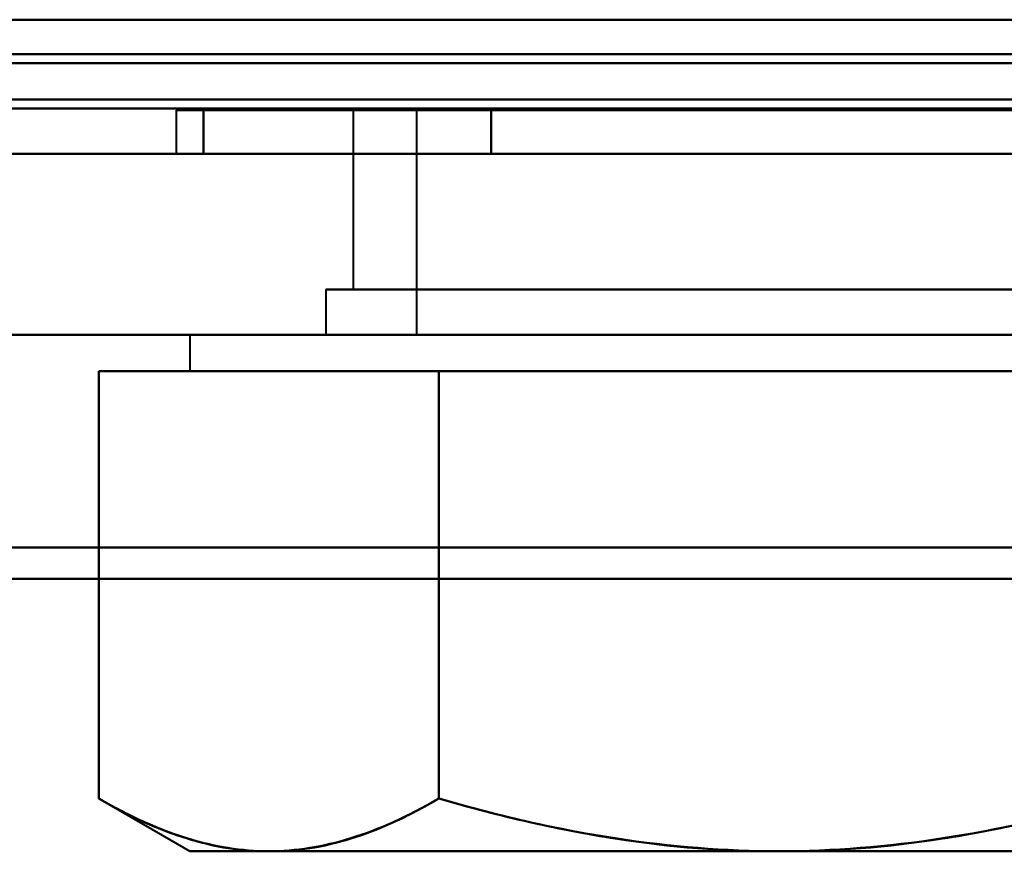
# Model space of a CAD drawing. Header units: millimetres. Extents: x -1041 to 1388, y -120 to 1250.
# Tile 5 of 85: x -228 to -218, y 121 to 130. Entities that reach past the tile are written whole.
import ezdxf

# ---------------------------------------------------------------- set-up
doc = ezdxf.new("R2010")
doc.units = ezdxf.units.MM
doc.layers.add('G-IMPT', color=8, linetype='Continuous', lineweight=40)

# ---------------------------------------------------------------- blocks, each defined once
blk = doc.blocks.new('NEXA 400 CALQUES_dwg-748074-Droite')
at = {"layer": 'G-IMPT'}
for p, q in [((-248.9, 128.872), (285.9, 128.872)), ((-226.65, 128.852), (-226.65, 128.372)), ((-226.65, 128.852), (-226.65, 128.372)), ((-226.65, 128.852), (-226.65, 128.372)), ((-226.65, 128.852), (-226.65, 128.372)), ((-226.65, 128.852), (-213.35, 128.852)), ((-226.65, 128.852), (-213.35, 128.852)), ((-213.35, 128.852), (-226.65, 128.852)), ((-213.35, 128.852), (-226.65, 128.852)), ((-226.65, 128.852), (-213.35, 128.852)), ((-226.65, 128.852), (-213.35, 128.852)), ((-213.35, 128.852), (-226.65, 128.852)), ((-213.35, 128.852), (-226.65, 128.852)), ((-226.65, 128.852), (-213.35, 128.852)), ((-226.65, 128.852), (-213.35, 128.852)), ((-213.35, 128.852), (-226.65, 128.852)), ((-213.35, 128.852), (-226.65, 128.852)), ((-226.65, 128.852), (-213.35, 128.852)), ((-226.65, 128.852), (-213.35, 128.852)), ((-213.35, 128.852), (-226.65, 128.852)), ((-213.35, 128.852), (-226.65, 128.852)), ((-224.7, 128.852), (-224.7, 126.872)), ((-224.7, 128.852), (-224.7, 126.872)), ((-224.7, 128.852), (-224.7, 126.872)), ((-224.7, 128.852), (-224.7, 126.872)), ((-222.35, 128.852), (-224.7, 128.852)), ((-217.65, 128.852), (-224.7, 128.852)), ((-224.7, 128.852), (-215.3, 128.852)), ((-224.7, 128.852), (-215.3, 128.852)), ((-222.35, 128.852), (-224.7, 128.852)), ((-217.65, 128.852), (-224.7, 128.852)), ((-224.7, 128.852), (-215.3, 128.852)), ((-224.7, 128.852), (-215.3, 128.852)), ((-222.35, 128.852), (-224.7, 128.852)), ((-217.65, 128.852), (-224.7, 128.852)), ((-224.7, 128.852), (-215.3, 128.852)), ((-224.7, 128.852), (-215.3, 128.852)), ((-222.35, 128.852), (-224.7, 128.852)), ((-217.65, 128.852), (-224.7, 128.852)), ((-224.7, 128.852), (-215.3, 128.852)), ((-224.7, 128.852), (-215.3, 128.852)), ((-224, 128.852), (-224, 126.372)), ((-224, 128.852), (-224, 126.372)), ((-224, 128.852), (-224, 126.372)), ((-224, 128.852), (-224, 126.372)), ((-224, 128.852), (-218, 128.852)), ((-224, 128.852), (-222, 128.852)), ((-216, 128.852), (-224, 128.852)), ((-216, 128.852), (-224, 128.852)), ((-224, 128.852), (-218, 128.852)), ((-224, 128.852), (-222, 128.852)), ((-216, 128.852), (-224, 128.852)), ((-216, 128.852), (-224, 128.852)), ((-224, 128.852), (-218, 128.852)), ((-224, 128.852), (-222, 128.852)), ((-216, 128.852), (-224, 128.852)), ((-216, 128.852), (-224, 128.852)), ((-224, 128.852), (-218, 128.852)), ((-224, 128.852), (-222, 128.852)), ((-216, 128.852), (-224, 128.852)), ((-216, 128.852), (-224, 128.852)), ((-215.3, 128.852), (-222.35, 128.852)), ((-215.3, 128.852), (-222.35, 128.852)), ((-215.3, 128.852), (-222.35, 128.852)), ((-215.3, 128.852), (-222.35, 128.852)), ((-222, 128.852), (-216, 128.852)), ((-222, 128.852), (-216, 128.852)), ((-222, 128.852), (-216, 128.852)), ((-222, 128.852), (-216, 128.852)), ((270, 128.372), (-250, 128.372)), ((-249.4, 128.372), (251.4, 128.372)), ((-249.4, 128.372), (286.4, 128.372)), ((-226.65, 128.372), (-213.35, 128.372)), ((-226.65, 128.372), (-213.35, 128.372)), ((-213.35, 128.372), (-226.65, 128.372)), ((-213.35, 128.372), (-226.65, 128.372)), ((-226.65, 128.372), (-213.35, 128.372)), ((-226.65, 128.372), (-213.35, 128.372)), ((-213.35, 128.372), (-226.65, 128.372)), ((-213.35, 128.372), (-226.65, 128.372)), ((-226.65, 128.372), (-213.35, 128.372)), ((-226.65, 128.372), (-213.35, 128.372)), ((-213.35, 128.372), (-226.65, 128.372)), ((-213.35, 128.372), (-226.65, 128.372)), ((-226.65, 128.372), (-213.35, 128.372)), ((-226.65, 128.372), (-213.35, 128.372)), ((-213.35, 128.372), (-226.65, 128.372)), ((-213.35, 128.372), (-226.65, 128.372)), ((-225, 126.872), (-225, 126.372)), ((-225, 126.872), (-225, 126.372)), ((-225, 126.872), (-225, 126.372)), ((-225, 126.872), (-225, 126.372)), ((-220, 126.872), (-225, 126.872)), ((-225, 126.872), (-220, 126.872)), ((-220, 126.872), (-225, 126.872)), ((-225, 126.872), (-220, 126.872)), ((-220, 126.872), (-225, 126.872)), ((-225, 126.872), (-220, 126.872)), ((-220, 126.872), (-225, 126.872)), ((-225, 126.872), (-220, 126.872)), ((-215.93, 126.872), (-224.7, 126.872)), ((-224.7, 126.872), (-222.35, 126.872)), ((-215.93, 126.872), (-224.7, 126.872)), ((-224.7, 126.872), (-222.35, 126.872)), ((-215.93, 126.872), (-224.7, 126.872)), ((-224.7, 126.872), (-222.35, 126.872)), ((-215.93, 126.872), (-224.7, 126.872)), ((-224.7, 126.872), (-222.35, 126.872)), ((-215.3, 126.872), (-224.07, 126.872)), ((-224.07, 126.872), (-217.65, 126.872)), ((-215.3, 126.872), (-224.07, 126.872)), ((-224.07, 126.872), (-217.65, 126.872)), ((-215.3, 126.872), (-224.07, 126.872)), ((-224.07, 126.872), (-217.65, 126.872)), ((-215.3, 126.872), (-224.07, 126.872)), ((-224.07, 126.872), (-217.65, 126.872)), ((-222.35, 126.872), (-215.3, 126.872)), ((-222.35, 126.872), (-215.3, 126.872)), ((-222.35, 126.872), (-215.3, 126.872)), ((-222.35, 126.872), (-215.3, 126.872)), ((-215, 126.872), (-220, 126.872)), ((-220, 126.872), (-215, 126.872)), ((-215, 126.872), (-220, 126.872)), ((-220, 126.872), (-215, 126.872)), ((-215, 126.872), (-220, 126.872)), ((-220, 126.872), (-215, 126.872)), ((-215, 126.872), (-220, 126.872)), ((-220, 126.872), (-215, 126.872)), ((270, 126.372), (-250, 126.372)), ((270, 126.372), (-250, 126.372)), ((-226.5, 126.372), (-226.5, 125.972)), ((-226.5, 126.372), (-226.5, 125.972)), ((-226.5, 126.372), (-226.5, 125.972)), ((-226.5, 126.372), (-226.5, 125.972)), ((-226.5, 126.372), (-214.371, 126.372)), ((-226.5, 126.372), (-214.371, 126.372)), ((-226.5, 126.372), (-214.371, 126.372)), ((-214.371, 126.372), (-226.5, 126.372)), ((-214.371, 126.372), (-226.5, 126.372)), ((-214.371, 126.372), (-226.5, 126.372)), ((-226.5, 126.372), (-214.371, 126.372)), ((-214.371, 126.372), (-226.5, 126.372)), ((-225.629, 126.372), (-213.5, 126.372)), ((-225.629, 126.372), (-213.5, 126.372)), ((-225.629, 126.372), (-213.5, 126.372)), ((-213.5, 126.372), (-225.629, 126.372)), ((-213.5, 126.372), (-225.629, 126.372)), ((-213.5, 126.372), (-225.629, 126.372)), ((-225.629, 126.372), (-213.5, 126.372)), ((-213.5, 126.372), (-225.629, 126.372)), ((-225, 126.372), (-220, 126.372)), ((-220, 126.372), (-225, 126.372)), ((-225, 126.372), (-220, 126.372)), ((-220, 126.372), (-225, 126.372)), ((-225, 126.372), (-220, 126.372)), ((-220, 126.372), (-225, 126.372)), ((-225, 126.372), (-220, 126.372)), ((-220, 126.372), (-225, 126.372)), ((-224, 126.372), (-218, 126.372)), ((-218, 126.372), (-224, 126.372)), ((-224, 126.372), (-218, 126.372)), ((-218, 126.372), (-224, 126.372)), ((-224, 126.372), (-218, 126.372)), ((-218, 126.372), (-224, 126.372)), ((-224, 126.372), (-218, 126.372)), ((-218, 126.372), (-224, 126.372)), ((-222, 126.372), (-216, 126.372)), ((-216, 126.372), (-222, 126.372)), ((-222, 126.372), (-216, 126.372)), ((-216, 126.372), (-222, 126.372)), ((-222, 126.372), (-216, 126.372)), ((-216, 126.372), (-222, 126.372)), ((-222, 126.372), (-216, 126.372)), ((-216, 126.372), (-222, 126.372)), ((-220, 126.372), (-215, 126.372)), ((-215, 126.372), (-220, 126.372)), ((-220, 126.372), (-215, 126.372)), ((-215, 126.372), (-220, 126.372)), ((-220, 126.372), (-215, 126.372)), ((-215, 126.372), (-220, 126.372)), ((-220, 126.372), (-215, 126.372)), ((-215, 126.372), (-220, 126.372)), ((-226.5, 125.972), (-225.629, 125.972)), ((-226.5, 125.972), (-225.629, 125.972)), ((-226.5, 125.972), (-225.629, 125.972)), ((-225.629, 125.972), (-226.5, 125.972)), ((-225.629, 125.972), (-226.5, 125.972)), ((-225.629, 125.972), (-226.5, 125.972)), ((-226.5, 125.972), (-225.629, 125.972)), ((-225.629, 125.972), (-226.5, 125.972)), ((-225.629, 125.972), (-220, 125.972)), ((-225.629, 125.972), (-220, 125.972)), ((-225.629, 125.972), (-220, 125.972)), ((-225.629, 125.972), (-220, 125.972)), ((-225.629, 125.972), (-220, 125.972)), ((-225.629, 125.972), (-220, 125.972)), ((-220, 125.972), (-225.629, 125.972)), ((-220, 125.972), (-225.629, 125.972)), ((-220, 125.972), (-225.629, 125.972)), ((-220, 125.972), (-225.629, 125.972)), ((-220, 125.972), (-225.629, 125.972)), ((-220, 125.972), (-225.629, 125.972)), ((-225.629, 125.972), (-220, 125.972)), ((-225.629, 125.972), (-220, 125.972)), ((-220, 125.972), (-225.629, 125.972)), ((-220, 125.972), (-225.629, 125.972)), ((-220, 125.972), (-214.371, 125.972)), ((-220, 125.972), (-214.371, 125.972)), ((-220, 125.972), (-214.371, 125.972)), ((-220, 125.972), (-214.371, 125.972)), ((-220, 125.972), (-214.371, 125.972)), ((-220, 125.972), (-214.371, 125.972)), ((-214.371, 125.972), (-220, 125.972)), ((-214.371, 125.972), (-220, 125.972)), ((-214.371, 125.972), (-220, 125.972)), ((-214.371, 125.972), (-220, 125.972)), ((-214.371, 125.972), (-220, 125.972)), ((-214.371, 125.972), (-220, 125.972)), ((-220, 125.972), (-214.371, 125.972)), ((-220, 125.972), (-214.371, 125.972)), ((-214.371, 125.972), (-220, 125.972)), ((-214.371, 125.972), (-220, 125.972)), ((-227.506, 121.253), (-226.5, 120.672)), ((-227.506, 121.253), (-226.5, 120.672)), ((-227.506, 121.253), (-226.5, 120.672)), ((-227.506, 121.253), (-226.5, 120.672)), ((-226.5, 120.672), (-225.629, 120.672)), ((-226.5, 120.672), (-225.629, 120.672)), ((-226.5, 120.672), (-225.629, 120.672)), ((-225.629, 120.672), (-226.5, 120.672)), ((-225.629, 120.672), (-226.5, 120.672)), ((-225.629, 120.672), (-226.5, 120.672)), ((-226.5, 120.672), (-225.629, 120.672)), ((-225.629, 120.672), (-226.5, 120.672)), ((-225.629, 120.672), (-220, 120.672)), ((-225.629, 120.672), (-220, 120.672)), ((-225.629, 120.672), (-220, 120.672)), ((-225.629, 120.672), (-220, 120.672)), ((-225.629, 120.672), (-220, 120.672)), ((-225.629, 120.672), (-220, 120.672)), ((-220, 120.672), (-225.629, 120.672)), ((-220, 120.672), (-225.629, 120.672)), ((-220, 120.672), (-225.629, 120.672)), ((-220, 120.672), (-225.629, 120.672)), ((-220, 120.672), (-225.629, 120.672)), ((-220, 120.672), (-225.629, 120.672)), ((-225.629, 120.672), (-220, 120.672)), ((-225.629, 120.672), (-220, 120.672)), ((-220, 120.672), (-225.629, 120.672)), ((-220, 120.672), (-225.629, 120.672)), ((-220, 120.672), (-214.371, 120.672)), ((-220, 120.672), (-214.371, 120.672)), ((-220, 120.672), (-214.371, 120.672)), ((-220, 120.672), (-214.371, 120.672)), ((-220, 120.672), (-214.371, 120.672)), ((-220, 120.672), (-214.371, 120.672)), ((-214.371, 120.672), (-220, 120.672)), ((-214.371, 120.672), (-220, 120.672)), ((-214.371, 120.672), (-220, 120.672)), ((-214.371, 120.672), (-220, 120.672)), ((-214.371, 120.672), (-220, 120.672)), ((-214.371, 120.672), (-220, 120.672)), ((-220, 120.672), (-214.371, 120.672)), ((-220, 120.672), (-214.371, 120.672)), ((-214.371, 120.672), (-220, 120.672)), ((-214.371, 120.672), (-220, 120.672))]:
    blk.add_line(p, q, dxfattribs=at)
at = {"layer": 'G-IMPT', "flags": 128}
for points in [[(250.9, 129.852), (125.95, 129.852), (1, 129.852), (-123.95, 129.852), (-248.9, 129.852)], [(-248.9, 129.852), (-123.95, 129.852), (1, 129.852), (125.95, 129.852), (250.9, 129.852)], [(-248.9, 129.852), (-123.95, 129.852), (1, 129.852), (125.95, 129.852), (250.9, 129.852)], [(250.9, 129.852), (125.95, 129.852), (1, 129.852), (-123.95, 129.852), (-248.9, 129.852)], [(250.9, 129.852), (125.95, 129.852), (1, 129.852), (-123.95, 129.852), (-248.9, 129.852)], [(-248.9, 129.852), (-123.95, 129.852), (1, 129.852), (125.95, 129.852), (250.9, 129.852)], [(250.9, 129.852), (125.95, 129.852), (1, 129.852), (-123.95, 129.852), (-248.9, 129.852)], [(-248.9, 129.852), (-123.95, 129.852), (1, 129.852), (125.95, 129.852), (250.9, 129.852)], [(285.9, 129.472), (152.2, 129.472), (18.5, 129.472), (-115.2, 129.472), (-248.9, 129.472)], [(251.4, 129.472), (126.325, 129.472), (1.25, 129.472), (-123.825, 129.472), (-248.9, 129.472)], [(-248.9, 129.472), (-123.825, 129.472), (1.25, 129.472), (126.325, 129.472), (251.4, 129.472)], [(-248.9, 129.472), (-123.825, 129.472), (1.25, 129.472), (126.325, 129.472), (251.4, 129.472)], [(-248.9, 129.472), (-115.2, 129.472), (18.5, 129.472), (152.2, 129.472), (285.9, 129.472)], [(251.4, 129.472), (126.325, 129.472), (1.25, 129.472), (-123.825, 129.472), (-248.9, 129.472)], [(-248.9, 129.372), (-115.2, 129.372), (18.5, 129.372), (152.2, 129.372), (285.9, 129.372)], [(285.9, 129.372), (152.2, 129.372), (18.5, 129.372), (-115.2, 129.372), (-248.9, 129.372)], [(-248.9, 129.372), (-115.2, 129.372), (18.5, 129.372), (152.2, 129.372), (285.9, 129.372)], [(285.9, 129.372), (152.2, 129.372), (18.5, 129.372), (-115.2, 129.372), (-248.9, 129.372)], [(-248.9, 129.372), (-115.2, 129.372), (18.5, 129.372), (152.2, 129.372), (285.9, 129.372)], [(285.9, 129.372), (152.2, 129.372), (18.5, 129.372), (-115.2, 129.372), (-248.9, 129.372)], [(-249.4, 128.972), (-115.45, 128.972), (18.5, 128.972), (152.45, 128.972), (286.4, 128.972)], [(-249.4, 128.972), (-115.45, 128.972), (18.5, 128.972), (152.45, 128.972), (286.4, 128.972)], [(251.4, 128.972), (126.2, 128.972), (1, 128.972), (-124.2, 128.972), (-249.4, 128.972)], [(-249.4, 128.972), (-124.2, 128.972), (1, 128.972), (126.2, 128.972), (251.4, 128.972)], [(286.4, 128.972), (152.45, 128.972), (18.5, 128.972), (-115.45, 128.972), (-249.4, 128.972)], [(-249.4, 128.972), (-124.2, 128.972), (1, 128.972), (126.2, 128.972), (251.4, 128.972)], [(251.4, 128.972), (126.2, 128.972), (1, 128.972), (-124.2, 128.972), (-249.4, 128.972)], [(251.4, 128.972), (126.2, 128.972), (1, 128.972), (-124.2, 128.972), (-249.4, 128.972)], [(-249.4, 128.972), (-124.2, 128.972), (1, 128.972), (126.2, 128.972), (251.4, 128.972)], [(286.4, 128.972), (152.45, 128.972), (18.5, 128.972), (-115.45, 128.972), (-249.4, 128.972)], [(286.4, 128.972), (152.45, 128.972), (18.5, 128.972), (-115.45, 128.972), (-249.4, 128.972)], [(-249.4, 128.972), (-115.45, 128.972), (18.5, 128.972), (152.45, 128.972), (286.4, 128.972)], [(286.4, 128.872), (152.45, 128.872), (18.5, 128.872), (-115.45, 128.872), (-249.4, 128.872)], [(251.4, 128.872), (126.2, 128.872), (1, 128.872), (-124.2, 128.872), (-249.4, 128.872)], [(-249.4, 128.872), (-124.2, 128.872), (1, 128.872), (126.2, 128.872), (251.4, 128.872)], [(-249.4, 128.872), (-115.45, 128.872), (18.5, 128.872), (152.45, 128.872), (286.4, 128.872)], [(251, 128.872), (126, 128.872), (1, 128.872), (-124, 128.872), (-249, 128.872)], [(-249, 128.872), (-124, 128.872), (1, 128.872), (126, 128.872), (251, 128.872)], [(251, 128.872), (126, 128.872), (1, 128.872), (-124, 128.872), (-249, 128.872)], [(-249, 128.872), (-124, 128.872), (1, 128.872), (126, 128.872), (251, 128.872)], [(285.9, 128.872), (152.2, 128.872), (18.5, 128.872), (-115.2, 128.872), (-248.9, 128.872)], [(-248.9, 128.872), (-115.2, 128.872), (18.5, 128.872), (152.2, 128.872), (285.9, 128.872)], [(-248.9, 128.872), (-115.2, 128.872), (18.5, 128.872), (152.2, 128.872), (285.9, 128.872)], [(285.9, 128.872), (152.2, 128.872), (18.5, 128.872), (-115.2, 128.872), (-248.9, 128.872)], [(-248.9, 128.872), (-115.2, 128.872), (18.5, 128.872), (152.2, 128.872), (285.9, 128.872)], [(285.9, 128.872), (152.2, 128.872), (18.5, 128.872), (-115.2, 128.872), (-248.9, 128.872)], [(285.9, 128.872), (152.2, 128.872), (18.5, 128.872), (-115.2, 128.872), (-248.9, 128.872)], [(285.9, 128.872), (152.2, 128.872), (18.5, 128.872), (-115.2, 128.872), (-248.9, 128.872)], [(-248.9, 128.872), (-115.2, 128.872), (18.5, 128.872), (152.2, 128.872), (285.9, 128.872)], [(-248.9, 128.872), (-115.2, 128.872), (18.5, 128.872), (152.2, 128.872), (285.9, 128.872)], [(-248.9, 128.872), (-115.2, 128.872), (18.5, 128.872), (152.2, 128.872), (285.9, 128.872)], [(285.9, 128.872), (152.2, 128.872), (18.5, 128.872), (-115.2, 128.872), (-248.9, 128.872)], [(-226.351, 128.852), (-225.557, 128.852), (-224.763, 128.852), (-223.969, 128.852), (-223.175, 128.852)], [(-223.175, 128.852), (-223.969, 128.852), (-224.763, 128.852), (-225.557, 128.852), (-226.351, 128.852)], [(-223.175, 128.852), (-223.969, 128.852), (-224.763, 128.852), (-225.557, 128.852), (-226.351, 128.852)], [(-226.351, 128.852), (-226.351, 128.732), (-226.351, 128.612), (-226.351, 128.492), (-226.351, 128.372)], [(-226.351, 128.852), (-225.557, 128.852), (-224.763, 128.852), (-223.969, 128.852), (-223.175, 128.852)], [(-226.351, 128.372), (-226.351, 128.492), (-226.351, 128.612), (-226.351, 128.732), (-226.351, 128.852)], [(-226.351, 128.852), (-225.557, 128.852), (-224.763, 128.852), (-223.969, 128.852), (-223.175, 128.852)], [(-223.175, 128.852), (-223.969, 128.852), (-224.763, 128.852), (-225.557, 128.852), (-226.351, 128.852)], [(-223.175, 128.852), (-223.969, 128.852), (-224.763, 128.852), (-225.557, 128.852), (-226.351, 128.852)], [(-226.351, 128.852), (-226.351, 128.732), (-226.351, 128.612), (-226.351, 128.492), (-226.351, 128.372)], [(-226.351, 128.852), (-225.557, 128.852), (-224.763, 128.852), (-223.969, 128.852), (-223.175, 128.852)], [(-226.351, 128.372), (-226.351, 128.492), (-226.351, 128.612), (-226.351, 128.732), (-226.351, 128.852)], [(-226.351, 128.852), (-225.557, 128.852), (-224.763, 128.852), (-223.969, 128.852), (-223.175, 128.852)], [(-223.175, 128.852), (-223.969, 128.852), (-224.763, 128.852), (-225.557, 128.852), (-226.351, 128.852)], [(-223.175, 128.852), (-223.969, 128.852), (-224.763, 128.852), (-225.557, 128.852), (-226.351, 128.852)], [(-226.351, 128.852), (-226.351, 128.732), (-226.351, 128.612), (-226.351, 128.492), (-226.351, 128.372)], [(-226.351, 128.852), (-225.557, 128.852), (-224.763, 128.852), (-223.969, 128.852), (-223.175, 128.852)], [(-226.351, 128.372), (-226.351, 128.492), (-226.351, 128.612), (-226.351, 128.732), (-226.351, 128.852)], [(-226.351, 128.852), (-225.557, 128.852), (-224.763, 128.852), (-223.969, 128.852), (-223.175, 128.852)], [(-223.175, 128.852), (-223.969, 128.852), (-224.763, 128.852), (-225.557, 128.852), (-226.351, 128.852)], [(-223.175, 128.852), (-223.969, 128.852), (-224.763, 128.852), (-225.557, 128.852), (-226.351, 128.852)], [(-226.351, 128.852), (-226.351, 128.732), (-226.351, 128.612), (-226.351, 128.492), (-226.351, 128.372)], [(-226.351, 128.852), (-225.557, 128.852), (-224.763, 128.852), (-223.969, 128.852), (-223.175, 128.852)], [(-226.351, 128.372), (-226.351, 128.492), (-226.351, 128.612), (-226.351, 128.732), (-226.351, 128.852)], [(-223.175, 128.852), (-221.588, 128.852), (-220, 128.852), (-218.412, 128.852), (-216.825, 128.852)], [(-216.825, 128.852), (-218.412, 128.852), (-220, 128.852), (-221.588, 128.852), (-223.175, 128.852)], [(-223.175, 128.372), (-223.175, 128.492), (-223.175, 128.612), (-223.175, 128.732), (-223.175, 128.852)], [(-223.175, 128.852), (-223.175, 128.732), (-223.175, 128.612), (-223.175, 128.492), (-223.175, 128.372)], [(-223.175, 128.852), (-221.588, 128.852), (-220, 128.852), (-218.412, 128.852), (-216.825, 128.852)], [(-223.175, 128.372), (-223.175, 128.492), (-223.175, 128.612), (-223.175, 128.732), (-223.175, 128.852)], [(-216.825, 128.852), (-218.412, 128.852), (-220, 128.852), (-221.588, 128.852), (-223.175, 128.852)], [(-223.175, 128.852), (-223.175, 128.732), (-223.175, 128.612), (-223.175, 128.492), (-223.175, 128.372)], [(-223.175, 128.852), (-221.588, 128.852), (-220, 128.852), (-218.412, 128.852), (-216.825, 128.852)], [(-216.825, 128.852), (-218.412, 128.852), (-220, 128.852), (-221.588, 128.852), (-223.175, 128.852)], [(-223.175, 128.372), (-223.175, 128.492), (-223.175, 128.612), (-223.175, 128.732), (-223.175, 128.852)], [(-223.175, 128.852), (-223.175, 128.732), (-223.175, 128.612), (-223.175, 128.492), (-223.175, 128.372)], [(-223.175, 128.852), (-221.588, 128.852), (-220, 128.852), (-218.412, 128.852), (-216.825, 128.852)], [(-223.175, 128.372), (-223.175, 128.492), (-223.175, 128.612), (-223.175, 128.732), (-223.175, 128.852)], [(-216.825, 128.852), (-218.412, 128.852), (-220, 128.852), (-221.588, 128.852), (-223.175, 128.852)], [(-223.175, 128.852), (-223.175, 128.732), (-223.175, 128.612), (-223.175, 128.492), (-223.175, 128.372)], [(-223.175, 128.852), (-221.588, 128.852), (-220, 128.852), (-218.412, 128.852), (-216.825, 128.852)], [(-216.825, 128.852), (-218.412, 128.852), (-220, 128.852), (-221.588, 128.852), (-223.175, 128.852)], [(-223.175, 128.372), (-223.175, 128.492), (-223.175, 128.612), (-223.175, 128.732), (-223.175, 128.852)], [(-223.175, 128.852), (-223.175, 128.732), (-223.175, 128.612), (-223.175, 128.492), (-223.175, 128.372)], [(-223.175, 128.852), (-221.588, 128.852), (-220, 128.852), (-218.412, 128.852), (-216.825, 128.852)], [(-223.175, 128.372), (-223.175, 128.492), (-223.175, 128.612), (-223.175, 128.732), (-223.175, 128.852)], [(-216.825, 128.852), (-218.412, 128.852), (-220, 128.852), (-221.588, 128.852), (-223.175, 128.852)], [(-223.175, 128.852), (-223.175, 128.732), (-223.175, 128.612), (-223.175, 128.492), (-223.175, 128.372)], [(-223.175, 128.852), (-221.588, 128.852), (-220, 128.852), (-218.412, 128.852), (-216.825, 128.852)], [(-216.825, 128.852), (-218.412, 128.852), (-220, 128.852), (-221.588, 128.852), (-223.175, 128.852)], [(-223.175, 128.372), (-223.175, 128.492), (-223.175, 128.612), (-223.175, 128.732), (-223.175, 128.852)], [(-223.175, 128.852), (-223.175, 128.732), (-223.175, 128.612), (-223.175, 128.492), (-223.175, 128.372)], [(-223.175, 128.852), (-221.588, 128.852), (-220, 128.852), (-218.412, 128.852), (-216.825, 128.852)], [(-223.175, 128.372), (-223.175, 128.492), (-223.175, 128.612), (-223.175, 128.732), (-223.175, 128.852)], [(-216.825, 128.852), (-218.412, 128.852), (-220, 128.852), (-221.588, 128.852), (-223.175, 128.852)], [(-223.175, 128.852), (-223.175, 128.732), (-223.175, 128.612), (-223.175, 128.492), (-223.175, 128.372)], [(286.4, 128.372), (152.45, 128.372), (18.5, 128.372), (-115.45, 128.372), (-249.4, 128.372)], [(-249.4, 128.372), (-119.55, 128.372), (10.3, 128.372), (140.15, 128.372), (270, 128.372)], [(251.4, 128.372), (126.2, 128.372), (1, 128.372), (-124.2, 128.372), (-249.4, 128.372)], [(-249.4, 128.372), (-124.2, 128.372), (1, 128.372), (126.2, 128.372), (251.4, 128.372)], [(251.4, 128.372), (126.2, 128.372), (1, 128.372), (-124.2, 128.372), (-249.4, 128.372)], [(-249.4, 128.372), (-124.2, 128.372), (1, 128.372), (126.2, 128.372), (251.4, 128.372)], [(251.4, 128.372), (126.2, 128.372), (1, 128.372), (-124.2, 128.372), (-249.4, 128.372)], [(-249.4, 128.372), (-124.2, 128.372), (1, 128.372), (126.2, 128.372), (251.4, 128.372)], [(270, 128.372), (140.15, 128.372), (10.3, 128.372), (-119.55, 128.372), (-249.4, 128.372)], [(-249.4, 128.372), (-124.2, 128.372), (1, 128.372), (126.2, 128.372), (251.4, 128.372)], [(-249.4, 128.372), (-119.55, 128.372), (10.3, 128.372), (140.15, 128.372), (270, 128.372)], [(251.4, 128.372), (126.2, 128.372), (1, 128.372), (-124.2, 128.372), (-249.4, 128.372)], [(270, 128.372), (140.15, 128.372), (10.3, 128.372), (-119.55, 128.372), (-249.4, 128.372)], [(-249.4, 128.372), (-115.45, 128.372), (18.5, 128.372), (152.45, 128.372), (286.4, 128.372)], [(251.4, 128.372), (127.8, 128.372), (4.2, 128.372), (-119.4, 128.372), (-243, 128.372)], [(251.4, 128.372), (127.8, 128.372), (4.2, 128.372), (-119.4, 128.372), (-243, 128.372)], [(-243, 128.372), (-119.4, 128.372), (4.2, 128.372), (127.8, 128.372), (251.4, 128.372)], [(-243, 128.372), (-119.4, 128.372), (4.2, 128.372), (127.8, 128.372), (251.4, 128.372)], [(251.4, 128.372), (127.8, 128.372), (4.2, 128.372), (-119.4, 128.372), (-243, 128.372)], [(-243, 128.372), (-119.4, 128.372), (4.2, 128.372), (127.8, 128.372), (251.4, 128.372)], [(251.4, 128.372), (127.8, 128.372), (4.2, 128.372), (-119.4, 128.372), (-243, 128.372)], [(-243, 128.372), (-119.4, 128.372), (4.2, 128.372), (127.8, 128.372), (251.4, 128.372)], [(-226.351, 128.372), (-225.557, 128.372), (-224.763, 128.372), (-223.969, 128.372), (-223.175, 128.372)], [(-223.175, 128.372), (-223.969, 128.372), (-224.763, 128.372), (-225.557, 128.372), (-226.351, 128.372)], [(-223.175, 128.372), (-223.969, 128.372), (-224.763, 128.372), (-225.557, 128.372), (-226.351, 128.372)], [(-226.351, 128.372), (-225.557, 128.372), (-224.763, 128.372), (-223.969, 128.372), (-223.175, 128.372)], [(-226.351, 128.372), (-225.557, 128.372), (-224.763, 128.372), (-223.969, 128.372), (-223.175, 128.372)], [(-223.175, 128.372), (-223.969, 128.372), (-224.763, 128.372), (-225.557, 128.372), (-226.351, 128.372)], [(-223.175, 128.372), (-223.969, 128.372), (-224.763, 128.372), (-225.557, 128.372), (-226.351, 128.372)], [(-226.351, 128.372), (-225.557, 128.372), (-224.763, 128.372), (-223.969, 128.372), (-223.175, 128.372)], [(-226.351, 128.372), (-225.557, 128.372), (-224.763, 128.372), (-223.969, 128.372), (-223.175, 128.372)], [(-223.175, 128.372), (-223.969, 128.372), (-224.763, 128.372), (-225.557, 128.372), (-226.351, 128.372)], [(-223.175, 128.372), (-223.969, 128.372), (-224.763, 128.372), (-225.557, 128.372), (-226.351, 128.372)], [(-226.351, 128.372), (-225.557, 128.372), (-224.763, 128.372), (-223.969, 128.372), (-223.175, 128.372)], [(-226.351, 128.372), (-225.557, 128.372), (-224.763, 128.372), (-223.969, 128.372), (-223.175, 128.372)], [(-223.175, 128.372), (-223.969, 128.372), (-224.763, 128.372), (-225.557, 128.372), (-226.351, 128.372)], [(-223.175, 128.372), (-223.969, 128.372), (-224.763, 128.372), (-225.557, 128.372), (-226.351, 128.372)], [(-226.351, 128.372), (-225.557, 128.372), (-224.763, 128.372), (-223.969, 128.372), (-223.175, 128.372)], [(-216.825, 128.372), (-218.412, 128.372), (-220, 128.372), (-221.588, 128.372), (-223.175, 128.372)], [(-223.175, 128.372), (-221.588, 128.372), (-220, 128.372), (-218.412, 128.372), (-216.825, 128.372)], [(-216.825, 128.372), (-218.412, 128.372), (-220, 128.372), (-221.588, 128.372), (-223.175, 128.372)], [(-223.175, 128.372), (-221.588, 128.372), (-220, 128.372), (-218.412, 128.372), (-216.825, 128.372)], [(-216.825, 128.372), (-218.412, 128.372), (-220, 128.372), (-221.588, 128.372), (-223.175, 128.372)], [(-223.175, 128.372), (-221.588, 128.372), (-220, 128.372), (-218.412, 128.372), (-216.825, 128.372)], [(-216.825, 128.372), (-218.412, 128.372), (-220, 128.372), (-221.588, 128.372), (-223.175, 128.372)], [(-223.175, 128.372), (-221.588, 128.372), (-220, 128.372), (-218.412, 128.372), (-216.825, 128.372)], [(-216.825, 128.372), (-218.412, 128.372), (-220, 128.372), (-221.588, 128.372), (-223.175, 128.372)], [(-223.175, 128.372), (-221.588, 128.372), (-220, 128.372), (-218.412, 128.372), (-216.825, 128.372)], [(-216.825, 128.372), (-218.412, 128.372), (-220, 128.372), (-221.588, 128.372), (-223.175, 128.372)], [(-223.175, 128.372), (-221.588, 128.372), (-220, 128.372), (-218.412, 128.372), (-216.825, 128.372)], [(-216.825, 128.372), (-218.412, 128.372), (-220, 128.372), (-221.588, 128.372), (-223.175, 128.372)], [(-223.175, 128.372), (-221.588, 128.372), (-220, 128.372), (-218.412, 128.372), (-216.825, 128.372)], [(-216.825, 128.372), (-218.412, 128.372), (-220, 128.372), (-221.588, 128.372), (-223.175, 128.372)], [(-223.175, 128.372), (-221.588, 128.372), (-220, 128.372), (-218.412, 128.372), (-216.825, 128.372)], [(270, 126.372), (140, 126.372), (10, 126.372), (-120, 126.372), (-250, 126.372)], [(-250, 126.372), (-120, 126.372), (10, 126.372), (140, 126.372), (270, 126.372)], [(270, 126.372), (140, 126.372), (10, 126.372), (-120, 126.372), (-250, 126.372)], [(-250, 126.372), (-120, 126.372), (10, 126.372), (140, 126.372), (270, 126.372)], [(-250, 126.372), (-120, 126.372), (10, 126.372), (140, 126.372), (270, 126.372)], [(270, 126.372), (140, 126.372), (10, 126.372), (-120, 126.372), (-250, 126.372)], [(-250, 126.372), (-120, 126.372), (10, 126.372), (140, 126.372), (270, 126.372)], [(270, 126.372), (140, 126.372), (10, 126.372), (-120, 126.372), (-250, 126.372)], [(263, 126.372), (136.5, 126.372), (10, 126.372), (-116.5, 126.372), (-243, 126.372)], [(263, 126.372), (136.5, 126.372), (10, 126.372), (-116.5, 126.372), (-243, 126.372)], [(-243, 126.372), (-116.5, 126.372), (10, 126.372), (136.5, 126.372), (263, 126.372)], [(-243, 126.372), (-116.5, 126.372), (10, 126.372), (136.5, 126.372), (263, 126.372)], [(-243, 126.372), (-116.5, 126.372), (10, 126.372), (136.5, 126.372), (263, 126.372)], [(263, 126.372), (136.5, 126.372), (10, 126.372), (-116.5, 126.372), (-243, 126.372)], [(-243, 126.372), (-116.5, 126.372), (10, 126.372), (136.5, 126.372), (263, 126.372)], [(263, 126.372), (136.5, 126.372), (10, 126.372), (-116.5, 126.372), (-243, 126.372)], [(-225.629, 125.972), (-226.098, 125.972), (-226.567, 125.972), (-227.036, 125.972), (-227.506, 125.972)], [(-227.506, 125.972), (-227.506, 124.792), (-227.506, 123.613), (-227.506, 122.433), (-227.506, 121.253)], [(-227.506, 121.253), (-227.506, 122.433), (-227.506, 123.613), (-227.506, 124.792), (-227.506, 125.972)], [(-227.506, 125.972), (-227.036, 125.972), (-226.567, 125.972), (-226.098, 125.972), (-225.629, 125.972)], [(-225.629, 125.972), (-226.098, 125.972), (-226.567, 125.972), (-227.036, 125.972), (-227.506, 125.972)], [(-227.506, 125.972), (-227.506, 124.792), (-227.506, 123.613), (-227.506, 122.433), (-227.506, 121.253)], [(-227.506, 121.253), (-227.506, 122.433), (-227.506, 123.613), (-227.506, 124.792), (-227.506, 125.972)], [(-227.506, 125.972), (-227.036, 125.972), (-226.567, 125.972), (-226.098, 125.972), (-225.629, 125.972)], [(-225.629, 125.972), (-226.098, 125.972), (-226.567, 125.972), (-227.036, 125.972), (-227.506, 125.972)], [(-227.506, 125.972), (-227.506, 124.792), (-227.506, 123.613), (-227.506, 122.433), (-227.506, 121.253)], [(-227.506, 121.253), (-227.506, 122.433), (-227.506, 123.613), (-227.506, 124.792), (-227.506, 125.972)], [(-227.506, 125.972), (-227.036, 125.972), (-226.567, 125.972), (-226.098, 125.972), (-225.629, 125.972)], [(-225.629, 125.972), (-226.098, 125.972), (-226.567, 125.972), (-227.036, 125.972), (-227.506, 125.972)], [(-227.506, 125.972), (-227.036, 125.972), (-226.567, 125.972), (-226.098, 125.972), (-225.629, 125.972)], [(-225.629, 125.972), (-226.098, 125.972), (-226.567, 125.972), (-227.036, 125.972), (-227.506, 125.972)], [(-227.506, 125.972), (-227.036, 125.972), (-226.567, 125.972), (-226.098, 125.972), (-225.629, 125.972)], [(-225.629, 125.972), (-226.098, 125.972), (-226.567, 125.972), (-227.036, 125.972), (-227.506, 125.972)], [(-227.506, 125.972), (-227.036, 125.972), (-226.567, 125.972), (-226.098, 125.972), (-225.629, 125.972)], [(-225.629, 125.972), (-226.098, 125.972), (-226.567, 125.972), (-227.036, 125.972), (-227.506, 125.972)], [(-227.506, 125.972), (-227.506, 124.792), (-227.506, 123.613), (-227.506, 122.433), (-227.506, 121.253)], [(-227.506, 121.253), (-227.506, 122.433), (-227.506, 123.613), (-227.506, 124.792), (-227.506, 125.972)], [(-227.506, 125.972), (-227.036, 125.972), (-226.567, 125.972), (-226.098, 125.972), (-225.629, 125.972)], [(-225.629, 125.972), (-226.098, 125.972), (-226.567, 125.972), (-227.036, 125.972), (-227.506, 125.972)], [(-227.506, 125.972), (-227.036, 125.972), (-226.567, 125.972), (-226.098, 125.972), (-225.629, 125.972)], [(-223.753, 125.972), (-224.222, 125.972), (-224.691, 125.972), (-225.16, 125.972), (-225.629, 125.972)], [(-225.629, 125.972), (-225.16, 125.972), (-224.691, 125.972), (-224.222, 125.972), (-223.753, 125.972)], [(-223.753, 125.972), (-224.222, 125.972), (-224.691, 125.972), (-225.16, 125.972), (-225.629, 125.972)], [(-225.629, 125.972), (-225.16, 125.972), (-224.691, 125.972), (-224.222, 125.972), (-223.753, 125.972)], [(-223.753, 125.972), (-224.222, 125.972), (-224.691, 125.972), (-225.16, 125.972), (-225.629, 125.972)], [(-225.629, 125.972), (-225.16, 125.972), (-224.691, 125.972), (-224.222, 125.972), (-223.753, 125.972)], [(-225.629, 125.972), (-225.16, 125.972), (-224.691, 125.972), (-224.222, 125.972), (-223.753, 125.972)], [(-223.753, 125.972), (-224.222, 125.972), (-224.691, 125.972), (-225.16, 125.972), (-225.629, 125.972)], [(-225.629, 125.972), (-225.16, 125.972), (-224.691, 125.972), (-224.222, 125.972), (-223.753, 125.972)], [(-223.753, 125.972), (-224.222, 125.972), (-224.691, 125.972), (-225.16, 125.972), (-225.629, 125.972)], [(-225.629, 125.972), (-225.16, 125.972), (-224.691, 125.972), (-224.222, 125.972), (-223.753, 125.972)], [(-223.753, 125.972), (-224.222, 125.972), (-224.691, 125.972), (-225.16, 125.972), (-225.629, 125.972)], [(-223.753, 125.972), (-224.222, 125.972), (-224.691, 125.972), (-225.16, 125.972), (-225.629, 125.972)], [(-225.629, 125.972), (-225.16, 125.972), (-224.691, 125.972), (-224.222, 125.972), (-223.753, 125.972)], [(-225.629, 125.972), (-225.16, 125.972), (-224.691, 125.972), (-224.222, 125.972), (-223.753, 125.972)], [(-223.753, 125.972), (-224.222, 125.972), (-224.691, 125.972), (-225.16, 125.972), (-225.629, 125.972)], [(-220, 125.972), (-220.938, 125.972), (-221.876, 125.972), (-222.815, 125.972), (-223.753, 125.972)], [(-223.753, 125.972), (-223.753, 124.792), (-223.753, 123.613), (-223.753, 122.433), (-223.753, 121.253)], [(-223.753, 121.253), (-223.753, 122.433), (-223.753, 123.613), (-223.753, 124.792), (-223.753, 125.972)], [(-223.753, 125.972), (-223.753, 124.792), (-223.753, 123.613), (-223.753, 122.433), (-223.753, 121.253)], [(-223.753, 121.253), (-223.753, 122.433), (-223.753, 123.613), (-223.753, 124.792), (-223.753, 125.972)], [(-223.753, 125.972), (-222.815, 125.972), (-221.876, 125.972), (-220.938, 125.972), (-220, 125.972)], [(-220, 125.972), (-220.938, 125.972), (-221.876, 125.972), (-222.815, 125.972), (-223.753, 125.972)], [(-223.753, 125.972), (-223.753, 124.792), (-223.753, 123.613), (-223.753, 122.433), (-223.753, 121.253)], [(-223.753, 121.253), (-223.753, 122.433), (-223.753, 123.613), (-223.753, 124.792), (-223.753, 125.972)], [(-223.753, 125.972), (-223.753, 124.792), (-223.753, 123.613), (-223.753, 122.433), (-223.753, 121.253)], [(-223.753, 121.253), (-223.753, 122.433), (-223.753, 123.613), (-223.753, 124.792), (-223.753, 125.972)], [(-223.753, 125.972), (-222.815, 125.972), (-221.876, 125.972), (-220.938, 125.972), (-220, 125.972)], [(-220, 125.972), (-220.938, 125.972), (-221.876, 125.972), (-222.815, 125.972), (-223.753, 125.972)], [(-223.753, 125.972), (-223.753, 124.792), (-223.753, 123.613), (-223.753, 122.433), (-223.753, 121.253)], [(-223.753, 121.253), (-223.753, 122.433), (-223.753, 123.613), (-223.753, 124.792), (-223.753, 125.972)], [(-223.753, 125.972), (-223.753, 124.792), (-223.753, 123.613), (-223.753, 122.433), (-223.753, 121.253)], [(-223.753, 121.253), (-223.753, 122.433), (-223.753, 123.613), (-223.753, 124.792), (-223.753, 125.972)], [(-223.753, 125.972), (-222.815, 125.972), (-221.876, 125.972), (-220.938, 125.972), (-220, 125.972)], [(-223.753, 125.972), (-222.815, 125.972), (-221.876, 125.972), (-220.938, 125.972), (-220, 125.972)], [(-220, 125.972), (-220.938, 125.972), (-221.876, 125.972), (-222.815, 125.972), (-223.753, 125.972)], [(-223.753, 125.972), (-222.815, 125.972), (-221.876, 125.972), (-220.938, 125.972), (-220, 125.972)], [(-220, 125.972), (-220.938, 125.972), (-221.876, 125.972), (-222.815, 125.972), (-223.753, 125.972)], [(-223.753, 125.972), (-222.815, 125.972), (-221.876, 125.972), (-220.938, 125.972), (-220, 125.972)], [(-220, 125.972), (-220.938, 125.972), (-221.876, 125.972), (-222.815, 125.972), (-223.753, 125.972)], [(-220, 125.972), (-220.938, 125.972), (-221.876, 125.972), (-222.815, 125.972), (-223.753, 125.972)], [(-223.753, 125.972), (-223.753, 124.792), (-223.753, 123.613), (-223.753, 122.433), (-223.753, 121.253)], [(-223.753, 121.253), (-223.753, 122.433), (-223.753, 123.613), (-223.753, 124.792), (-223.753, 125.972)], [(-223.753, 125.972), (-223.753, 124.792), (-223.753, 123.613), (-223.753, 122.433), (-223.753, 121.253)], [(-223.753, 121.253), (-223.753, 122.433), (-223.753, 123.613), (-223.753, 124.792), (-223.753, 125.972)], [(-223.753, 125.972), (-222.815, 125.972), (-221.876, 125.972), (-220.938, 125.972), (-220, 125.972)], [(-223.753, 125.972), (-222.815, 125.972), (-221.876, 125.972), (-220.938, 125.972), (-220, 125.972)], [(-220, 125.972), (-220.938, 125.972), (-221.876, 125.972), (-222.815, 125.972), (-223.753, 125.972)], [(-216.247, 125.972), (-217.185, 125.972), (-218.124, 125.972), (-219.062, 125.972), (-220, 125.972)], [(-220, 125.972), (-219.062, 125.972), (-218.124, 125.972), (-217.185, 125.972), (-216.247, 125.972)], [(-216.247, 125.972), (-217.185, 125.972), (-218.124, 125.972), (-219.062, 125.972), (-220, 125.972)], [(-220, 125.972), (-219.062, 125.972), (-218.124, 125.972), (-217.185, 125.972), (-216.247, 125.972)], [(-216.247, 125.972), (-217.185, 125.972), (-218.124, 125.972), (-219.062, 125.972), (-220, 125.972)], [(-220, 125.972), (-219.062, 125.972), (-218.124, 125.972), (-217.185, 125.972), (-216.247, 125.972)], [(-220, 125.972), (-219.062, 125.972), (-218.124, 125.972), (-217.185, 125.972), (-216.247, 125.972)], [(-216.247, 125.972), (-217.185, 125.972), (-218.124, 125.972), (-219.062, 125.972), (-220, 125.972)], [(-220, 125.972), (-219.062, 125.972), (-218.124, 125.972), (-217.185, 125.972), (-216.247, 125.972)], [(-216.247, 125.972), (-217.185, 125.972), (-218.124, 125.972), (-219.062, 125.972), (-220, 125.972)], [(-220, 125.972), (-219.062, 125.972), (-218.124, 125.972), (-217.185, 125.972), (-216.247, 125.972)], [(-216.247, 125.972), (-217.185, 125.972), (-218.124, 125.972), (-219.062, 125.972), (-220, 125.972)], [(-216.247, 125.972), (-217.185, 125.972), (-218.124, 125.972), (-219.062, 125.972), (-220, 125.972)], [(-220, 125.972), (-219.062, 125.972), (-218.124, 125.972), (-217.185, 125.972), (-216.247, 125.972)], [(-220, 125.972), (-219.062, 125.972), (-218.124, 125.972), (-217.185, 125.972), (-216.247, 125.972)], [(-216.247, 125.972), (-217.185, 125.972), (-218.124, 125.972), (-219.062, 125.972), (-220, 125.972)], [(270, 124.025), (140, 124.025), (10, 124.025), (-120, 124.025), (-250, 124.025)], [(-250, 124.025), (-120, 124.025), (10, 124.025), (140, 124.025), (270, 124.025)], [(270, 124.025), (140, 124.025), (10, 124.025), (-120, 124.025), (-250, 124.025)], [(-250, 124.025), (-120, 124.025), (10, 124.025), (140, 124.025), (270, 124.025)], [(270, 124.025), (140, 124.025), (10, 124.025), (-120, 124.025), (-250, 124.025)], [(-250, 124.025), (-120, 124.025), (10, 124.025), (140, 124.025), (270, 124.025)], [(270, 124.025), (140, 124.025), (10, 124.025), (-120, 124.025), (-250, 124.025)], [(-250, 124.025), (-120, 124.025), (10, 124.025), (140, 124.025), (270, 124.025)], [(-250, 123.678), (-120, 123.678), (10, 123.678), (140, 123.678), (270, 123.678)], [(-250, 123.678), (-120, 123.678), (10, 123.678), (140, 123.678), (270, 123.678)], [(270, 123.678), (140, 123.678), (10, 123.678), (-120, 123.678), (-250, 123.678)], [(270, 123.678), (140, 123.678), (10, 123.678), (-120, 123.678), (-250, 123.678)], [(-250, 123.678), (-120, 123.678), (10, 123.678), (140, 123.678), (270, 123.678)], [(270, 123.678), (140, 123.678), (10, 123.678), (-120, 123.678), (-250, 123.678)]]:
    blk.add_lwpolyline(points, dxfattribs=at)
at = {"layer": 'G-IMPT'}
for points, knots in [([(-225.629, 120.672), (-225.93, 120.671), (-226.367, 120.74), (-226.995, 120.979), (-227.332, 121.153), (-227.506, 121.253)], [0, 0, 0, 0, 0.5, 0.75, 1, 1, 1, 1]), ([(-227.506, 121.253), (-227.332, 121.153), (-226.995, 120.979), (-226.367, 120.74), (-225.93, 120.671), (-225.629, 120.672)], [0, 0, 0, 0, 0.25, 0.5, 1, 1, 1, 1]), ([(-225.629, 120.672), (-225.93, 120.671), (-226.367, 120.74), (-226.995, 120.979), (-227.332, 121.153), (-227.506, 121.253)], [0, 0, 0, 0, 0.5, 0.75, 1, 1, 1, 1]), ([(-227.506, 121.253), (-227.332, 121.153), (-226.995, 120.979), (-226.367, 120.74), (-225.93, 120.671), (-225.629, 120.672)], [0, 0, 0, 0, 0.25, 0.5, 1, 1, 1, 1]), ([(-225.629, 120.672), (-225.93, 120.671), (-226.367, 120.74), (-226.995, 120.979), (-227.332, 121.153), (-227.506, 121.253)], [0, 0, 0, 0, 0.5, 0.75, 1, 1, 1, 1]), ([(-227.506, 121.253), (-227.332, 121.153), (-226.995, 120.979), (-226.367, 120.74), (-225.93, 120.671), (-225.629, 120.672)], [0, 0, 0, 0, 0.25, 0.5, 1, 1, 1, 1]), ([(-225.629, 120.672), (-225.93, 120.671), (-226.367, 120.74), (-226.995, 120.979), (-227.332, 121.153), (-227.506, 121.253)], [0, 0, 0, 0, 0.5, 0.75, 1, 1, 1, 1]), ([(-227.506, 121.253), (-227.332, 121.153), (-226.995, 120.979), (-226.367, 120.74), (-225.93, 120.671), (-225.629, 120.672)], [0, 0, 0, 0, 0.25, 0.5, 1, 1, 1, 1]), ([(-223.753, 121.253), (-223.928, 121.153), (-224.258, 120.979), (-224.881, 120.74), (-225.326, 120.671), (-225.629, 120.672)], [0, 0, 0, 0, 0.25, 0.5, 1, 1, 1, 1]), ([(-225.629, 120.672), (-225.326, 120.671), (-224.881, 120.74), (-224.258, 120.979), (-223.928, 121.153), (-223.753, 121.253)], [0, 0, 0, 0, 0.5, 0.75, 1, 1, 1, 1]), ([(-223.753, 121.253), (-223.928, 121.153), (-224.258, 120.979), (-224.881, 120.74), (-225.326, 120.671), (-225.629, 120.672)], [0, 0, 0, 0, 0.25, 0.5, 1, 1, 1, 1]), ([(-225.629, 120.672), (-225.326, 120.671), (-224.881, 120.74), (-224.258, 120.979), (-223.928, 121.153), (-223.753, 121.253)], [0, 0, 0, 0, 0.5, 0.75, 1, 1, 1, 1]), ([(-223.753, 121.253), (-223.928, 121.153), (-224.258, 120.979), (-224.881, 120.74), (-225.326, 120.671), (-225.629, 120.672)], [0, 0, 0, 0, 0.25, 0.5, 1, 1, 1, 1]), ([(-225.629, 120.672), (-225.326, 120.671), (-224.881, 120.74), (-224.258, 120.979), (-223.928, 121.153), (-223.753, 121.253)], [0, 0, 0, 0, 0.5, 0.75, 1, 1, 1, 1]), ([(-223.753, 121.253), (-223.928, 121.153), (-224.258, 120.979), (-224.881, 120.74), (-225.326, 120.671), (-225.629, 120.672)], [0, 0, 0, 0, 0.25, 0.5, 1, 1, 1, 1]), ([(-225.629, 120.672), (-225.326, 120.671), (-224.881, 120.74), (-224.258, 120.979), (-223.928, 121.153), (-223.753, 121.253)], [0, 0, 0, 0, 0.5, 0.75, 1, 1, 1, 1]), ([(-220, 120.672), (-220.604, 120.671), (-221.487, 120.74), (-222.738, 120.979), (-223.405, 121.153), (-223.753, 121.253)], [0, 0, 0, 0, 0.5, 0.75, 1, 1, 1, 1]), ([(-223.753, 121.253), (-223.405, 121.153), (-222.738, 120.979), (-221.487, 120.74), (-220.604, 120.671), (-220, 120.672)], [0, 0, 0, 0, 0.25, 0.5, 1, 1, 1, 1]), ([(-220, 120.672), (-220.604, 120.671), (-221.487, 120.74), (-222.738, 120.979), (-223.405, 121.153), (-223.753, 121.253)], [0, 0, 0, 0, 0.5, 0.75, 1, 1, 1, 1]), ([(-223.753, 121.253), (-223.405, 121.153), (-222.738, 120.979), (-221.487, 120.74), (-220.604, 120.671), (-220, 120.672)], [0, 0, 0, 0, 0.25, 0.5, 1, 1, 1, 1]), ([(-220, 120.672), (-220.604, 120.671), (-221.487, 120.74), (-222.738, 120.979), (-223.405, 121.153), (-223.753, 121.253)], [0, 0, 0, 0, 0.5, 0.75, 1, 1, 1, 1]), ([(-223.753, 121.253), (-223.405, 121.153), (-222.738, 120.979), (-221.487, 120.74), (-220.604, 120.671), (-220, 120.672)], [0, 0, 0, 0, 0.25, 0.5, 1, 1, 1, 1]), ([(-220, 120.672), (-220.604, 120.671), (-221.487, 120.74), (-222.738, 120.979), (-223.405, 121.153), (-223.753, 121.253)], [0, 0, 0, 0, 0.5, 0.75, 1, 1, 1, 1]), ([(-223.753, 121.253), (-223.405, 121.153), (-222.738, 120.979), (-221.487, 120.74), (-220.604, 120.671), (-220, 120.672)], [0, 0, 0, 0, 0.25, 0.5, 1, 1, 1, 1]), ([(-220, 120.672), (-219.396, 120.671), (-218.513, 120.74), (-217.262, 120.979), (-216.595, 121.153), (-216.247, 121.253)], [0, 0, 0, 0, 0.5, 0.75, 1, 1, 1, 1]), ([(-216.247, 121.253), (-216.595, 121.153), (-217.262, 120.979), (-218.513, 120.74), (-219.396, 120.671), (-220, 120.672)], [0, 0, 0, 0, 0.25, 0.5, 1, 1, 1, 1]), ([(-220, 120.672), (-219.396, 120.671), (-218.513, 120.74), (-217.262, 120.979), (-216.595, 121.153), (-216.247, 121.253)], [0, 0, 0, 0, 0.5, 0.75, 1, 1, 1, 1]), ([(-216.247, 121.253), (-216.595, 121.153), (-217.262, 120.979), (-218.513, 120.74), (-219.396, 120.671), (-220, 120.672)], [0, 0, 0, 0, 0.25, 0.5, 1, 1, 1, 1]), ([(-220, 120.672), (-219.396, 120.671), (-218.513, 120.74), (-217.262, 120.979), (-216.595, 121.153), (-216.247, 121.253)], [0, 0, 0, 0, 0.5, 0.75, 1, 1, 1, 1]), ([(-216.247, 121.253), (-216.595, 121.153), (-217.262, 120.979), (-218.513, 120.74), (-219.396, 120.671), (-220, 120.672)], [0, 0, 0, 0, 0.25, 0.5, 1, 1, 1, 1]), ([(-220, 120.672), (-219.396, 120.671), (-218.513, 120.74), (-217.262, 120.979), (-216.595, 121.153), (-216.247, 121.253)], [0, 0, 0, 0, 0.5, 0.75, 1, 1, 1, 1]), ([(-216.247, 121.253), (-216.595, 121.153), (-217.262, 120.979), (-218.513, 120.74), (-219.396, 120.671), (-220, 120.672)], [0, 0, 0, 0, 0.25, 0.5, 1, 1, 1, 1])]:
    blk.add_open_spline(points, degree=3, knots=knots, dxfattribs=at)
for points in [[(-227.506, 121.253), (-227.161, 121.054), (-226.522, 120.766), (-225.928, 120.673), (-225.629, 120.672)], [(-225.629, 120.672), (-225.928, 120.673), (-226.522, 120.766), (-227.161, 121.054), (-227.506, 121.253)], [(-227.506, 121.253), (-227.161, 121.054), (-226.522, 120.766), (-225.928, 120.673), (-225.629, 120.672)], [(-225.629, 120.672), (-225.928, 120.673), (-226.522, 120.766), (-227.161, 121.054), (-227.506, 121.253)], [(-227.506, 121.253), (-227.161, 121.054), (-226.522, 120.766), (-225.928, 120.673), (-225.629, 120.672)], [(-225.629, 120.672), (-225.928, 120.673), (-226.522, 120.766), (-227.161, 121.054), (-227.506, 121.253)], [(-227.506, 121.253), (-227.161, 121.054), (-226.522, 120.766), (-225.928, 120.673), (-225.629, 120.672)], [(-225.629, 120.672), (-225.928, 120.673), (-226.522, 120.766), (-227.161, 121.054), (-227.506, 121.253)], [(-225.629, 120.672), (-225.331, 120.673), (-224.737, 120.766), (-224.097, 121.054), (-223.753, 121.253)], [(-223.753, 121.253), (-224.097, 121.054), (-224.737, 120.766), (-225.331, 120.673), (-225.629, 120.672)], [(-225.629, 120.672), (-225.331, 120.673), (-224.737, 120.766), (-224.097, 121.054), (-223.753, 121.253)], [(-223.753, 121.253), (-224.097, 121.054), (-224.737, 120.766), (-225.331, 120.673), (-225.629, 120.672)], [(-225.629, 120.672), (-225.331, 120.673), (-224.737, 120.766), (-224.097, 121.054), (-223.753, 121.253)], [(-223.753, 121.253), (-224.097, 121.054), (-224.737, 120.766), (-225.331, 120.673), (-225.629, 120.672)], [(-225.629, 120.672), (-225.331, 120.673), (-224.737, 120.766), (-224.097, 121.054), (-223.753, 121.253)], [(-223.753, 121.253), (-224.097, 121.054), (-224.737, 120.766), (-225.331, 120.673), (-225.629, 120.672)], [(-223.753, 121.253), (-223.064, 121.054), (-221.785, 120.766), (-220.597, 120.673), (-220, 120.672)], [(-220, 120.672), (-220.597, 120.673), (-221.785, 120.766), (-223.064, 121.054), (-223.753, 121.253)], [(-223.753, 121.253), (-223.064, 121.054), (-221.785, 120.766), (-220.597, 120.673), (-220, 120.672)], [(-220, 120.672), (-220.597, 120.673), (-221.785, 120.766), (-223.064, 121.054), (-223.753, 121.253)], [(-223.753, 121.253), (-223.064, 121.054), (-221.785, 120.766), (-220.597, 120.673), (-220, 120.672)], [(-220, 120.672), (-220.597, 120.673), (-221.785, 120.766), (-223.064, 121.054), (-223.753, 121.253)], [(-223.753, 121.253), (-223.064, 121.054), (-221.785, 120.766), (-220.597, 120.673), (-220, 120.672)], [(-220, 120.672), (-220.597, 120.673), (-221.785, 120.766), (-223.064, 121.054), (-223.753, 121.253)], [(-220, 120.672), (-219.403, 120.673), (-218.215, 120.766), (-216.936, 121.054), (-216.247, 121.253)], [(-216.247, 121.253), (-216.936, 121.054), (-218.215, 120.766), (-219.403, 120.673), (-220, 120.672)], [(-220, 120.672), (-219.403, 120.673), (-218.215, 120.766), (-216.936, 121.054), (-216.247, 121.253)], [(-216.247, 121.253), (-216.936, 121.054), (-218.215, 120.766), (-219.403, 120.673), (-220, 120.672)], [(-220, 120.672), (-219.403, 120.673), (-218.215, 120.766), (-216.936, 121.054), (-216.247, 121.253)], [(-216.247, 121.253), (-216.936, 121.054), (-218.215, 120.766), (-219.403, 120.673), (-220, 120.672)], [(-220, 120.672), (-219.403, 120.673), (-218.215, 120.766), (-216.936, 121.054), (-216.247, 121.253)], [(-216.247, 121.253), (-216.936, 121.054), (-218.215, 120.766), (-219.403, 120.673), (-220, 120.672)]]:
    blk.add_open_spline(points, degree=3, dxfattribs=at)

msp = doc.modelspace()

# ---------------------------------------------------------------- linework, layer by layer
at = {"color": 94, "lineweight": 30}
for p, q in [((610.6, 128.372), (-608.6, 128.372)), ((-608.6, 128.372), (610.6, 128.372))]:
    msp.add_line(p, q, dxfattribs=at)

# ---------------------------------------------------------------- block references
at = {"layer": 'G-IMPT'}
msp.add_blockref('NEXA 400 CALQUES_dwg-748074-Droite', (0, 0), dxfattribs=at)

doc.saveas('drawing.dxf')
